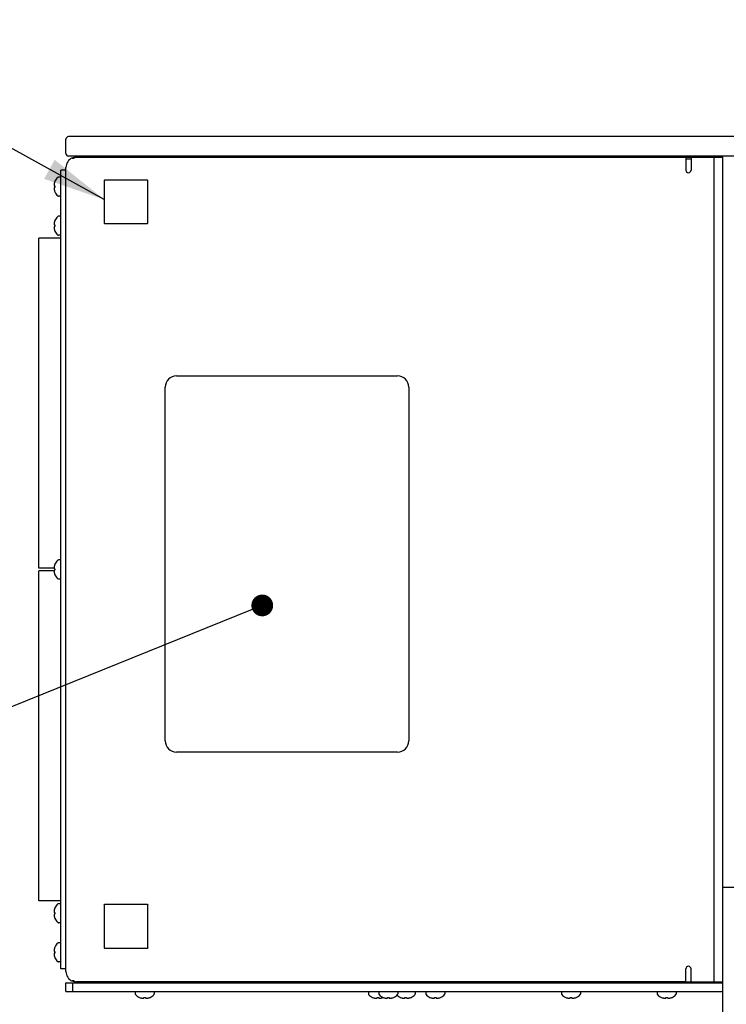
# Model space of a CAD drawing. Header units: inches. Extents: x 0 to 34, y 0 to 22.
# Tile 5 of 84: x 14.6 to 16.7, y 5.9 to 8.7. Entities that reach past the tile are written whole.
import ezdxf

# ---------------------------------------------------------------- set-up
doc = ezdxf.new("R2010")
doc.units = ezdxf.units.IN
doc.header["$LTSCALE"] = 1.87
doc.header["$MEASUREMENT"] = 0
doc.layers.get('0').update_dxf_attribs({"linetype": 'CONTINUOUS'})
doc.layers.add('DETAIL', color=7, linetype='CONTINUOUS')

msp = doc.modelspace()

# ---------------------------------------------------------------- linework, layer by layer
at = {"color": 7, "linetype": 'CONTINUOUS'}
for p, q in [((18.76921, 8.40377), (14.77171, 8.40377)), ((14.76421, 8.35502), (14.76421, 8.39627)), ((18.76921, 8.34752), (14.77171, 8.34752)), ((14.79421, 8.34502), (16.65171, 8.34502)), ((14.83186, 8.34502), (14.83186, 8.34752)), ((14.86636, 8.34502), (14.86636, 8.34752)), ((14.97646, 8.34752), (14.97646, 8.34502)), ((15.00446, 8.34752), (15.00446, 8.34502)), ((15.64646, 8.34752), (15.64646, 8.34502)), ((15.67446, 8.34752), (15.67446, 8.34502)), ((15.67646, 8.34752), (15.67646, 8.34502)), ((15.70446, 8.34752), (15.70446, 8.34502)), ((15.72646, 8.34752), (15.72646, 8.34502)), ((15.75446, 8.34752), (15.75446, 8.34502)), ((15.81146, 8.34752), (15.81146, 8.34502)), ((15.83946, 8.34752), (15.83946, 8.34502)), ((16.20146, 8.34752), (16.20146, 8.34502)), ((16.22946, 8.34752), (16.22946, 8.34502)), ((16.47646, 8.34752), (16.47646, 8.34502)), ((16.50446, 8.34752), (16.50446, 8.34502)), ((16.54546, 8.34502), (16.54546, 8.30752)), ((16.56046, 8.34502), (16.56046, 8.30752)), ((16.62671, 5.97502), (16.62671, 8.34502)), ((16.65171, 4.14752), (16.65171, 8.34752)), ((14.7855, 8.34101), (14.78197, 8.34101)), ((16.54546, 8.34011), (16.56046, 8.34011)), ((14.74921, 6.01252), (14.74921, 8.30752)), ((14.76421, 8.30752), (14.74921, 8.30752)), ((14.76421, 6.00502), (14.76421, 8.31502)), ((14.7308, 8.2624), (14.73248, 8.2624)), ((14.74921, 8.2874), (14.74221, 8.2874)), ((14.87421, 8.2783), (14.87421, 8.15424)), ((14.99874, 8.27877), (14.87468, 8.27877)), ((14.99921, 8.15424), (14.99921, 8.2783)), ((14.73248, 8.25765), (14.7308, 8.25765)), ((14.74921, 8.23265), (14.74221, 8.23265)), ((14.7308, 8.1499), (14.73248, 8.1499)), ((14.74921, 8.1749), (14.74221, 8.1749)), ((14.87468, 8.15377), (14.99874, 8.15377)), ((14.73248, 8.14515), (14.7308, 8.14515)), ((14.74921, 8.12015), (14.74221, 8.12015)), ((14.68622, 7.16403), (14.68622, 8.11153)), ((14.74921, 8.11153), (14.68622, 8.11153)), ((15.08171, 7.71627), (15.71671, 7.71627)), ((15.04921, 6.66777), (15.04921, 7.68377)), ((15.74921, 7.68377), (15.74921, 6.66777)), ((14.74921, 7.1874), (14.74221, 7.1874)), ((14.73024, 7.16403), (14.68622, 7.16403)), ((14.7308, 7.1624), (14.73248, 7.1624)), ((14.73248, 7.15765), (14.7308, 7.15765)), ((14.68622, 6.20853), (14.68622, 7.15603)), ((14.73024, 7.15603), (14.68622, 7.15603)), ((14.74921, 7.13265), (14.74221, 7.13265)), ((15.71671, 6.63527), (15.08171, 6.63527)), ((14.74921, 6.20853), (14.68622, 6.20853)), ((14.74921, 6.1999), (14.74221, 6.1999)), ((14.87421, 6.19705), (14.87421, 6.07299)), ((14.99874, 6.19752), (14.87468, 6.19752)), ((14.99921, 6.07299), (14.99921, 6.19705)), ((14.7308, 6.1749), (14.73248, 6.1749)), ((14.73248, 6.17015), (14.7308, 6.17015)), ((14.74921, 6.14515), (14.74221, 6.14515)), ((14.74921, 6.0874), (14.74221, 6.0874)), ((14.7308, 6.0624), (14.73248, 6.0624)), ((14.73248, 6.05765), (14.7308, 6.05765)), ((14.87468, 6.07252), (14.99874, 6.07252)), ((14.74921, 6.03265), (14.74221, 6.03265)), ((14.76421, 6.01252), (14.74921, 6.01252)), ((16.54546, 5.97502), (16.54546, 6.01252)), ((16.56046, 5.97502), (16.56046, 6.01252)), ((14.76421, 5.94752), (14.76421, 5.97252)), ((14.76421, 5.97252), (16.65171, 5.97252)), ((14.78197, 5.97904), (14.7855, 5.97904)), ((14.78421, 5.94752), (14.78421, 5.97252)), ((16.54546, 5.97502), (14.79421, 5.97502)), ((14.83186, 5.97502), (14.83186, 5.97252)), ((14.86636, 5.97502), (14.86636, 5.97252)), ((14.97646, 5.97252), (14.97646, 5.97502)), ((15.00446, 5.97252), (15.00446, 5.97502)), ((15.64646, 5.97252), (15.64646, 5.97502)), ((15.67446, 5.97252), (15.67446, 5.97502)), ((15.67646, 5.97252), (15.67646, 5.97502)), ((15.70446, 5.97252), (15.70446, 5.97502)), ((15.72646, 5.97252), (15.72646, 5.97502)), ((15.75446, 5.97252), (15.75446, 5.97502)), ((15.81146, 5.97252), (15.81146, 5.97502)), ((15.83946, 5.97252), (15.83946, 5.97502)), ((16.20146, 5.97252), (16.20146, 5.97502)), ((16.22946, 5.97252), (16.22946, 5.97502)), ((16.47646, 5.97252), (16.47646, 5.97502)), ((16.50446, 5.97252), (16.50446, 5.97502)), ((16.54546, 5.97511), (16.56046, 5.97511)), ((16.56046, 5.97502), (16.65171, 5.97502)), ((14.76421, 5.94752), (16.65171, 5.94752)), ((14.96309, 5.94752), (14.96309, 5.94052)), ((15.01784, 5.94752), (15.01784, 5.94052)), ((15.63309, 5.94752), (15.63309, 5.94052)), ((15.66309, 5.94752), (15.66309, 5.94052)), ((15.71784, 5.94752), (15.71784, 5.94052)), ((15.76784, 5.94752), (15.76784, 5.94052)), ((15.79809, 5.94752), (15.79809, 5.94052)), ((15.85284, 5.94752), (15.85284, 5.94052)), ((16.18809, 5.94752), (16.18809, 5.94052)), ((16.24284, 5.94752), (16.24284, 5.94052)), ((16.46309, 5.94752), (16.46309, 5.94052)), ((16.51784, 5.94752), (16.51784, 5.94052)), ((14.98809, 5.92912), (14.98809, 5.93079)), ((14.99284, 5.93079), (14.99284, 5.92912)), ((15.65809, 5.92912), (15.65809, 5.93079)), ((15.66284, 5.93079), (15.66284, 5.92912)), ((15.68809, 5.92912), (15.68809, 5.93079)), ((15.69284, 5.93079), (15.69284, 5.92912)), ((15.73809, 5.92912), (15.73809, 5.93079)), ((15.74284, 5.93079), (15.74284, 5.92912)), ((15.82309, 5.92912), (15.82309, 5.93079)), ((15.82784, 5.93079), (15.82784, 5.92912)), ((16.21309, 5.92912), (16.21309, 5.93079)), ((16.21784, 5.93079), (16.21784, 5.92912)), ((16.48809, 5.92912), (16.48809, 5.93079)), ((16.49284, 5.93079), (16.49284, 5.92912))]:
    msp.add_line(p, q, dxfattribs=at)
for centre, radius, start, end in [((14.77171, 8.39627), 0.0075, 90, 180), ((14.77171, 8.35502), 0.0075, 180, 270), ((14.79421, 8.31502), 0.03, 90, 96.79701), ((14.79421, 8.31502), 0.03, 113.51814, 180), ((16.55296, 8.30752), 0.0075, 180, 360), ((14.76643, 8.26002), 0.03714, 156.0708, 163.57737), ((14.76643, 8.26002), 0.03722, 134.22976, 155.7812), ((14.74221, 8.2849), 0.0025, 90, 134.22976), ((14.76643, 8.26002), 0.03714, 196.42263, 203.9292), ((14.76643, 8.26002), 0.03722, 204.2188, 225.77024), ((14.74221, 8.23515), 0.0025, 225.77024, 270), ((14.76643, 8.14752), 0.03714, 156.0708, 163.57737), ((14.76643, 8.14752), 0.03722, 134.22976, 155.7812), ((14.74221, 8.1724), 0.0025, 90, 134.22976), ((14.76643, 8.14752), 0.03714, 196.42263, 203.9292), ((14.76643, 8.14752), 0.03722, 204.2188, 225.77024), ((14.74221, 8.12265), 0.0025, 225.77024, 270), ((15.08171, 7.68377), 0.0325, 90, 180), ((15.71671, 7.68377), 0.0325, 0, 90), ((14.76643, 7.16002), 0.03722, 134.22976, 155.7812), ((14.74221, 7.1849), 0.0025, 90, 134.22976), ((14.76643, 7.16002), 0.03714, 156.0708, 163.57737), ((14.76643, 7.16002), 0.03714, 196.42263, 203.9292), ((14.76643, 7.16002), 0.03722, 204.2188, 225.77024), ((14.74221, 7.13515), 0.0025, 225.77024, 270), ((15.08171, 6.66777), 0.0325, 180, 270), ((15.71671, 6.66777), 0.0325, 270, 360), ((14.76643, 6.17252), 0.03722, 134.22976, 155.7812), ((14.74221, 6.1974), 0.0025, 90, 134.22976), ((14.76643, 6.17252), 0.03714, 156.0708, 163.57737), ((14.76643, 6.17252), 0.03714, 196.42263, 203.9292), ((14.76643, 6.17252), 0.03722, 204.2188, 225.77024), ((14.74221, 6.14765), 0.0025, 225.77024, 270), ((14.76643, 6.06002), 0.03722, 134.22976, 155.7812), ((14.74221, 6.0849), 0.0025, 90, 134.22976), ((14.76643, 6.06002), 0.03714, 156.0708, 163.57737), ((14.76643, 6.06002), 0.03714, 196.42263, 203.9292), ((14.76643, 6.06002), 0.03722, 204.2188, 225.77024), ((14.74221, 6.03515), 0.0025, 225.77024, 270), ((14.79421, 6.00502), 0.03, 180, 246.53084), ((16.55296, 6.01252), 0.0075, 0, 180), ((14.79421, 6.00502), 0.03, 263.16355, 270), ((14.96559, 5.94052), 0.0025, 180, 224.22976), ((15.01534, 5.94052), 0.0025, 315.77024, 360), ((15.63559, 5.94052), 0.0025, 180, 224.22976), ((15.66559, 5.94052), 0.0025, 180, 224.22976), ((15.71534, 5.94052), 0.0025, 315.77024, 360), ((15.76534, 5.94052), 0.0025, 315.77024, 360), ((15.80059, 5.94052), 0.0025, 180, 224.22976), ((15.85034, 5.94052), 0.0025, 315.77024, 360), ((16.19059, 5.94052), 0.0025, 180, 224.22976), ((16.24034, 5.94052), 0.0025, 315.77024, 360), ((16.46559, 5.94052), 0.0025, 180, 224.22976), ((16.51534, 5.94052), 0.0025, 315.77024, 360), ((14.99046, 5.96474), 0.03722, 224.22976, 245.80894), ((14.99046, 5.96474), 0.03714, 246.0708, 253.57737), ((14.99046, 5.96474), 0.03714, 286.42263, 293.9292), ((14.99046, 5.96474), 0.03722, 294.19106, 315.77024), ((15.66046, 5.96474), 0.03722, 224.22976, 245.80894), ((15.66046, 5.96474), 0.03714, 246.0708, 253.57737), ((15.69046, 5.96474), 0.03722, 224.22976, 245.80894), ((15.66046, 5.96474), 0.03714, 286.42263, 293.81787), ((15.69046, 5.96474), 0.03714, 246.0708, 253.57737), ((15.69046, 5.96474), 0.03714, 286.42263, 293.9292), ((15.69046, 5.96474), 0.03722, 294.19106, 315.77024), ((15.74046, 5.96474), 0.03722, 227.7353, 245.80894), ((15.74046, 5.96474), 0.03714, 246.0708, 253.57737), ((15.74046, 5.96474), 0.03714, 286.42263, 293.9292), ((15.74046, 5.96474), 0.03722, 294.19106, 315.77024), ((15.82546, 5.96474), 0.03722, 224.22976, 245.80894), ((15.82546, 5.96474), 0.03714, 246.0708, 253.57737), ((15.82546, 5.96474), 0.03714, 286.42263, 293.9292), ((15.82546, 5.96474), 0.03722, 294.19106, 315.77024), ((16.21546, 5.96474), 0.03722, 224.22976, 245.80894), ((16.21546, 5.96474), 0.03714, 246.0708, 253.57737), ((16.21546, 5.96474), 0.03714, 286.42263, 293.9292), ((16.21546, 5.96474), 0.03722, 294.19106, 315.77024), ((16.49046, 5.96474), 0.03722, 224.22976, 245.80894), ((16.49046, 5.96474), 0.03714, 246.0708, 253.57737), ((16.49046, 5.96474), 0.03714, 286.42263, 293.9292), ((16.49046, 5.96474), 0.03722, 294.19106, 315.77024)]:
    msp.add_arc(centre, radius, start, end, dxfattribs=at)
for points, knots in [([(14.79771, 8.34502), (14.79732, 8.34502), (14.79654, 8.34501), (14.79539, 8.34494), (14.79462, 8.34487), (14.79425, 8.34482)], [0, 0, 0, 0, 0.3381877, 0.6760528, 1, 1, 1, 1]), ([(14.73248, 8.2624), (14.73249, 8.2624), (14.73251, 8.2624), (14.73254, 8.26239), (14.73255, 8.26239)], [0, 0, 0, 0, 0.4983668, 1, 1, 1, 1]), ([(14.87421, 8.2783), (14.87421, 8.27837), (14.87424, 8.27849), (14.87434, 8.27865), (14.8745, 8.27875), (14.87462, 8.27877), (14.87468, 8.27877)], [0, 0, 0, 0, 0.257426, 0.5, 0.742574, 1, 1, 1, 1]), ([(14.99874, 8.27877), (14.99881, 8.27877), (14.99893, 8.27875), (14.99909, 8.27865), (14.99919, 8.27849), (14.99921, 8.27837), (14.99921, 8.2783)], [0, 0, 0, 0, 0.257426, 0.5, 0.742574, 1, 1, 1, 1]), ([(14.72999, 8.25468), (14.73002, 8.25423), (14.73009, 8.25336), (14.73027, 8.25207), (14.7305, 8.25079), (14.73069, 8.24995), (14.7308, 8.24952)], [0, 0, 0, 0, 0.2554684, 0.5026896, 0.7476175, 1, 1, 1, 1]), ([(14.73255, 8.25766), (14.73254, 8.25765), (14.73251, 8.25765), (14.73249, 8.25765), (14.73248, 8.25765)], [0, 0, 0, 0, 0.5016385, 1, 1, 1, 1]), ([(14.73248, 8.24496), (14.73249, 8.24494), (14.73251, 8.24489), (14.73254, 8.24484), (14.73255, 8.24481)], [0, 0, 0, 0, 0.4996002, 1, 1, 1, 1]), ([(14.73248, 8.1499), (14.73249, 8.1499), (14.73251, 8.1499), (14.73254, 8.14989), (14.73255, 8.14989)], [0, 0, 0, 0, 0.4983668, 1, 1, 1, 1]), ([(14.87468, 8.15377), (14.87462, 8.15377), (14.8745, 8.1538), (14.87434, 8.1539), (14.87424, 8.15406), (14.87421, 8.15418), (14.87421, 8.15424)], [0, 0, 0, 0, 0.257426, 0.5, 0.742574, 1, 1, 1, 1]), ([(14.99921, 8.15424), (14.99921, 8.15418), (14.99919, 8.15406), (14.99909, 8.1539), (14.99893, 8.1538), (14.99881, 8.15377), (14.99874, 8.15377)], [0, 0, 0, 0, 0.257426, 0.5, 0.742574, 1, 1, 1, 1]), ([(14.72999, 8.14218), (14.73002, 8.14173), (14.73009, 8.14086), (14.73027, 8.13957), (14.7305, 8.13829), (14.73069, 8.13745), (14.7308, 8.13702)], [0, 0, 0, 0, 0.2554684, 0.5026896, 0.7476175, 1, 1, 1, 1]), ([(14.73255, 8.14516), (14.73254, 8.14515), (14.73251, 8.14515), (14.73249, 8.14515), (14.73248, 8.14515)], [0, 0, 0, 0, 0.5016385, 1, 1, 1, 1]), ([(14.73248, 8.13246), (14.73249, 8.13244), (14.73251, 8.13239), (14.73254, 8.13234), (14.73255, 8.13231)], [0, 0, 0, 0, 0.4996002, 1, 1, 1, 1]), ([(14.73248, 7.1624), (14.73249, 7.1624), (14.73251, 7.1624), (14.73254, 7.16239), (14.73255, 7.16239)], [0, 0, 0, 0, 0.4983668, 1, 1, 1, 1]), ([(14.73255, 7.15766), (14.73254, 7.15765), (14.73251, 7.15765), (14.73249, 7.15765), (14.73248, 7.15765)], [0, 0, 0, 0, 0.5016385, 1, 1, 1, 1]), ([(14.72999, 7.15468), (14.73002, 7.15423), (14.73009, 7.15336), (14.73027, 7.15207), (14.7305, 7.15079), (14.73069, 7.14995), (14.7308, 7.14952)], [0, 0, 0, 0, 0.2554684, 0.5026896, 0.7476175, 1, 1, 1, 1]), ([(14.73248, 7.14496), (14.73249, 7.14494), (14.73251, 7.14489), (14.73254, 7.14484), (14.73255, 7.14481)], [0, 0, 0, 0, 0.4996002, 1, 1, 1, 1]), ([(14.87421, 6.19705), (14.87421, 6.19712), (14.87424, 6.19724), (14.87434, 6.1974), (14.8745, 6.1975), (14.87462, 6.19752), (14.87468, 6.19752)], [0, 0, 0, 0, 0.257426, 0.5, 0.742574, 1, 1, 1, 1]), ([(14.99874, 6.19752), (14.99881, 6.19752), (14.99893, 6.1975), (14.99909, 6.1974), (14.99919, 6.19724), (14.99921, 6.19712), (14.99921, 6.19705)], [0, 0, 0, 0, 0.257426, 0.5, 0.742574, 1, 1, 1, 1]), ([(14.72999, 6.16718), (14.73002, 6.16673), (14.73009, 6.16586), (14.73027, 6.16457), (14.7305, 6.16329), (14.73069, 6.16245), (14.7308, 6.16202)], [0, 0, 0, 0, 0.2554684, 0.5026896, 0.7476175, 1, 1, 1, 1]), ([(14.73248, 6.1749), (14.73249, 6.1749), (14.73251, 6.1749), (14.73254, 6.17489), (14.73255, 6.17489)], [0, 0, 0, 0, 0.4983668, 1, 1, 1, 1]), ([(14.73255, 6.17016), (14.73254, 6.17015), (14.73251, 6.17015), (14.73249, 6.17015), (14.73248, 6.17015)], [0, 0, 0, 0, 0.5016385, 1, 1, 1, 1]), ([(14.73248, 6.15746), (14.73249, 6.15744), (14.73251, 6.15739), (14.73254, 6.15734), (14.73255, 6.15731)], [0, 0, 0, 0, 0.4996002, 1, 1, 1, 1]), ([(14.72999, 6.05468), (14.73002, 6.05423), (14.73009, 6.05336), (14.73027, 6.05207), (14.7305, 6.05079), (14.73069, 6.04995), (14.7308, 6.04952)], [0, 0, 0, 0, 0.2554684, 0.5026896, 0.7476175, 1, 1, 1, 1]), ([(14.73248, 6.0624), (14.73249, 6.0624), (14.73251, 6.0624), (14.73254, 6.06239), (14.73255, 6.06239)], [0, 0, 0, 0, 0.4983668, 1, 1, 1, 1]), ([(14.73255, 6.05766), (14.73254, 6.05765), (14.73251, 6.05765), (14.73249, 6.05765), (14.73248, 6.05765)], [0, 0, 0, 0, 0.5016385, 1, 1, 1, 1]), ([(14.87468, 6.07252), (14.87462, 6.07252), (14.8745, 6.07255), (14.87434, 6.07265), (14.87424, 6.07281), (14.87421, 6.07293), (14.87421, 6.07299)], [0, 0, 0, 0, 0.257426, 0.5, 0.742574, 1, 1, 1, 1]), ([(14.99921, 6.07299), (14.99921, 6.07293), (14.99919, 6.07281), (14.99909, 6.07265), (14.99893, 6.07255), (14.99881, 6.07252), (14.99874, 6.07252)], [0, 0, 0, 0, 0.257426, 0.5, 0.742574, 1, 1, 1, 1]), ([(14.73248, 6.04496), (14.73249, 6.04494), (14.73251, 6.04489), (14.73254, 6.04484), (14.73255, 6.04481)], [0, 0, 0, 0, 0.4996002, 1, 1, 1, 1]), ([(14.79771, 5.97502), (14.79732, 5.97502), (14.79654, 5.97504), (14.79537, 5.97511), (14.79459, 5.97518), (14.79419, 5.97523)], [0, 0, 0, 0, 0.3312789, 0.6622438, 1, 1, 1, 1]), ([(14.97521, 5.93079), (14.97521, 5.93079), (14.97522, 5.9308), (14.97523, 5.93083), (14.97524, 5.93085), (14.97525, 5.93086)], [0, 0, 0, 0, 0.1121071, 0.4462798, 1, 1, 1, 1]), ([(14.97525, 5.93086), (14.97527, 5.93085), (14.97532, 5.93083), (14.97537, 5.9308), (14.9754, 5.93079)], [0, 0, 0, 0, 0.5004051, 1, 1, 1, 1]), ([(14.97996, 5.92912), (14.98033, 5.92902), (14.98103, 5.92886), (14.98208, 5.92865), (14.9831, 5.92849), (14.98411, 5.92838), (14.98478, 5.92832), (14.98511, 5.9283)], [0, 0, 0, 0, 0.2149079, 0.4172865, 0.6130797, 0.8072052, 1, 1, 1, 1]), ([(14.98511, 5.9283), (14.98537, 5.92833), (14.98588, 5.9284), (14.98662, 5.92858), (14.98736, 5.92881), (14.98784, 5.92901), (14.98809, 5.92912)], [0, 0, 0, 0, 0.2507043, 0.4957955, 0.7419637, 1, 1, 1, 1]), ([(14.98809, 5.93086), (14.98862, 5.93083), (14.98967, 5.93079), (14.99125, 5.93079), (14.99231, 5.93083), (14.99283, 5.93086)], [0, 0, 0, 0, 0.332921, 0.6670791, 1, 1, 1, 1]), ([(14.98809, 5.93079), (14.98809, 5.9308), (14.98809, 5.93083), (14.98809, 5.93085), (14.98809, 5.93086)], [0, 0, 0, 0, 0.4983668, 1, 1, 1, 1]), ([(14.99283, 5.93086), (14.99283, 5.93085), (14.99283, 5.93083), (14.99284, 5.9308), (14.99284, 5.93079)], [0, 0, 0, 0, 0.5016385, 1, 1, 1, 1]), ([(14.99284, 5.92912), (14.99308, 5.92901), (14.99356, 5.92881), (14.9943, 5.92858), (14.99505, 5.9284), (14.99555, 5.92833), (14.99581, 5.9283)], [0, 0, 0, 0, 0.2580363, 0.5042045, 0.7492957, 1, 1, 1, 1]), ([(14.99581, 5.9283), (14.99615, 5.92832), (14.99682, 5.92838), (14.99783, 5.92849), (14.99885, 5.92865), (14.99989, 5.92886), (15.0006, 5.92902), (15.00096, 5.92912)], [0, 0, 0, 0, 0.1927948, 0.3869203, 0.5827135, 0.7850921, 1, 1, 1, 1]), ([(15.00553, 5.93079), (15.00555, 5.9308), (15.0056, 5.93083), (15.00565, 5.93085), (15.00568, 5.93086)], [0, 0, 0, 0, 0.4996002, 1, 1, 1, 1]), ([(15.00568, 5.93086), (15.00568, 5.93085), (15.00569, 5.93083), (15.00571, 5.9308), (15.00571, 5.93079), (15.00571, 5.93079)], [0, 0, 0, 0, 0.5536138, 0.8878457, 1, 1, 1, 1]), ([(15.64521, 5.93079), (15.64521, 5.93079), (15.64522, 5.9308), (15.64523, 5.93083), (15.64524, 5.93085), (15.64525, 5.93086)], [0, 0, 0, 0, 0.1121071, 0.4462798, 1, 1, 1, 1]), ([(15.64525, 5.93086), (15.64527, 5.93085), (15.64532, 5.93083), (15.64537, 5.9308), (15.6454, 5.93079)], [0, 0, 0, 0, 0.5004051, 1, 1, 1, 1]), ([(15.64996, 5.92912), (15.65032, 5.92902), (15.65103, 5.92886), (15.65208, 5.92865), (15.6531, 5.92849), (15.65411, 5.92838), (15.65478, 5.92832), (15.65511, 5.9283)], [0, 0, 0, 0, 0.2149079, 0.4172865, 0.6130797, 0.8072052, 1, 1, 1, 1]), ([(15.65511, 5.9283), (15.65537, 5.92833), (15.65588, 5.9284), (15.65662, 5.92858), (15.65736, 5.92881), (15.65784, 5.92901), (15.65809, 5.92912)], [0, 0, 0, 0, 0.2507043, 0.4957955, 0.7419637, 1, 1, 1, 1]), ([(15.65809, 5.93086), (15.65862, 5.93083), (15.65967, 5.93079), (15.66125, 5.93079), (15.66231, 5.93083), (15.66283, 5.93086)], [0, 0, 0, 0, 0.332921, 0.6670791, 1, 1, 1, 1]), ([(15.65809, 5.93079), (15.65809, 5.9308), (15.65809, 5.93083), (15.65809, 5.93085), (15.65809, 5.93086)], [0, 0, 0, 0, 0.4983668, 1, 1, 1, 1]), ([(15.66283, 5.93086), (15.66283, 5.93085), (15.66283, 5.93083), (15.66284, 5.9308), (15.66284, 5.93079)], [0, 0, 0, 0, 0.5016385, 1, 1, 1, 1]), ([(15.66284, 5.92912), (15.66308, 5.92901), (15.66356, 5.92881), (15.6643, 5.92858), (15.66505, 5.9284), (15.66555, 5.92833), (15.66581, 5.9283)], [0, 0, 0, 0, 0.2580363, 0.5042045, 0.7492957, 1, 1, 1, 1]), ([(15.66581, 5.9283), (15.66615, 5.92832), (15.66682, 5.92838), (15.66783, 5.92849), (15.66884, 5.92865), (15.66989, 5.92886), (15.6706, 5.92902), (15.67096, 5.92912)], [0, 0, 0, 0, 0.1927948, 0.3869203, 0.5827135, 0.7850921, 1, 1, 1, 1]), ([(15.67521, 5.93079), (15.67521, 5.93079), (15.67522, 5.9308), (15.67523, 5.93083), (15.67524, 5.93085), (15.67525, 5.93086)], [0, 0, 0, 0, 0.1121071, 0.4462798, 1, 1, 1, 1]), ([(15.67525, 5.93086), (15.67527, 5.93085), (15.67532, 5.93083), (15.67537, 5.9308), (15.6754, 5.93079)], [0, 0, 0, 0, 0.5004051, 1, 1, 1, 1]), ([(15.67996, 5.92912), (15.68033, 5.92902), (15.68103, 5.92886), (15.68208, 5.92865), (15.6831, 5.92849), (15.68411, 5.92838), (15.68478, 5.92832), (15.68511, 5.9283)], [0, 0, 0, 0, 0.2149079, 0.4172865, 0.6130797, 0.8072052, 1, 1, 1, 1]), ([(15.68511, 5.9283), (15.68537, 5.92833), (15.68588, 5.9284), (15.68662, 5.92858), (15.68736, 5.92881), (15.68784, 5.92901), (15.68809, 5.92912)], [0, 0, 0, 0, 0.2507043, 0.4957955, 0.7419637, 1, 1, 1, 1]), ([(15.68809, 5.93086), (15.68862, 5.93083), (15.68967, 5.93079), (15.69125, 5.93079), (15.69231, 5.93083), (15.69283, 5.93086)], [0, 0, 0, 0, 0.332921, 0.6670791, 1, 1, 1, 1]), ([(15.68809, 5.93079), (15.68809, 5.9308), (15.68809, 5.93083), (15.68809, 5.93085), (15.68809, 5.93086)], [0, 0, 0, 0, 0.4983668, 1, 1, 1, 1]), ([(15.69283, 5.93086), (15.69283, 5.93085), (15.69283, 5.93083), (15.69284, 5.9308), (15.69284, 5.93079)], [0, 0, 0, 0, 0.5016385, 1, 1, 1, 1]), ([(15.69284, 5.92912), (15.69308, 5.92901), (15.69356, 5.92881), (15.6943, 5.92858), (15.69505, 5.9284), (15.69555, 5.92833), (15.69581, 5.9283)], [0, 0, 0, 0, 0.2580363, 0.5042045, 0.7492957, 1, 1, 1, 1]), ([(15.69581, 5.9283), (15.69615, 5.92832), (15.69682, 5.92838), (15.69783, 5.92849), (15.69885, 5.92865), (15.69989, 5.92886), (15.7006, 5.92902), (15.70096, 5.92912)], [0, 0, 0, 0, 0.1927948, 0.3869203, 0.5827135, 0.7850921, 1, 1, 1, 1]), ([(15.70553, 5.93079), (15.70555, 5.9308), (15.7056, 5.93083), (15.70565, 5.93085), (15.70568, 5.93086)], [0, 0, 0, 0, 0.4996002, 1, 1, 1, 1]), ([(15.70568, 5.93086), (15.70568, 5.93085), (15.70569, 5.93083), (15.70571, 5.9308), (15.70571, 5.93079), (15.70571, 5.93079)], [0, 0, 0, 0, 0.5536138, 0.8878457, 1, 1, 1, 1]), ([(15.72521, 5.93079), (15.72521, 5.93079), (15.72522, 5.9308), (15.72523, 5.93083), (15.72524, 5.93085), (15.72525, 5.93086)], [0, 0, 0, 0, 0.1121071, 0.4462798, 1, 1, 1, 1]), ([(15.72525, 5.93086), (15.72527, 5.93085), (15.72532, 5.93083), (15.72537, 5.9308), (15.7254, 5.93079)], [0, 0, 0, 0, 0.5004051, 1, 1, 1, 1]), ([(15.72996, 5.92912), (15.73033, 5.92902), (15.73103, 5.92886), (15.73208, 5.92865), (15.7331, 5.92849), (15.73411, 5.92838), (15.73478, 5.92832), (15.73511, 5.9283)], [0, 0, 0, 0, 0.2149079, 0.4172865, 0.6130797, 0.8072052, 1, 1, 1, 1]), ([(15.73511, 5.9283), (15.73537, 5.92833), (15.73588, 5.9284), (15.73662, 5.92858), (15.73736, 5.92881), (15.73784, 5.92901), (15.73809, 5.92912)], [0, 0, 0, 0, 0.2507043, 0.4957955, 0.7419637, 1, 1, 1, 1]), ([(15.73809, 5.93086), (15.73862, 5.93083), (15.73967, 5.93079), (15.74125, 5.93079), (15.74231, 5.93083), (15.74283, 5.93086)], [0, 0, 0, 0, 0.332921, 0.6670791, 1, 1, 1, 1]), ([(15.73809, 5.93079), (15.73809, 5.9308), (15.73809, 5.93083), (15.73809, 5.93085), (15.73809, 5.93086)], [0, 0, 0, 0, 0.4983668, 1, 1, 1, 1]), ([(15.74283, 5.93086), (15.74283, 5.93085), (15.74283, 5.93083), (15.74284, 5.9308), (15.74284, 5.93079)], [0, 0, 0, 0, 0.5016385, 1, 1, 1, 1]), ([(15.74284, 5.92912), (15.74308, 5.92901), (15.74356, 5.92881), (15.7443, 5.92858), (15.74505, 5.9284), (15.74555, 5.92833), (15.74581, 5.9283)], [0, 0, 0, 0, 0.2580363, 0.5042045, 0.7492957, 1, 1, 1, 1]), ([(15.74581, 5.9283), (15.74615, 5.92832), (15.74682, 5.92838), (15.74783, 5.92849), (15.74885, 5.92865), (15.74989, 5.92886), (15.7506, 5.92902), (15.75096, 5.92912)], [0, 0, 0, 0, 0.1927948, 0.3869203, 0.5827135, 0.7850921, 1, 1, 1, 1]), ([(15.75553, 5.93079), (15.75555, 5.9308), (15.7556, 5.93083), (15.75565, 5.93085), (15.75568, 5.93086)], [0, 0, 0, 0, 0.4996002, 1, 1, 1, 1]), ([(15.75568, 5.93086), (15.75568, 5.93085), (15.75569, 5.93083), (15.75571, 5.9308), (15.75571, 5.93079), (15.75571, 5.93079)], [0, 0, 0, 0, 0.5536138, 0.8878457, 1, 1, 1, 1]), ([(15.81021, 5.93079), (15.81021, 5.93079), (15.81022, 5.9308), (15.81023, 5.93083), (15.81024, 5.93085), (15.81025, 5.93086)], [0, 0, 0, 0, 0.1121071, 0.4462798, 1, 1, 1, 1]), ([(15.81025, 5.93086), (15.81027, 5.93085), (15.81032, 5.93083), (15.81037, 5.9308), (15.8104, 5.93079)], [0, 0, 0, 0, 0.5004051, 1, 1, 1, 1]), ([(15.81496, 5.92912), (15.81532, 5.92902), (15.81603, 5.92886), (15.81708, 5.92865), (15.8181, 5.92849), (15.81911, 5.92838), (15.81978, 5.92832), (15.82011, 5.9283)], [0, 0, 0, 0, 0.2149079, 0.4172865, 0.6130797, 0.8072052, 1, 1, 1, 1]), ([(15.82011, 5.9283), (15.82037, 5.92833), (15.82088, 5.9284), (15.82162, 5.92858), (15.82236, 5.92881), (15.82284, 5.92901), (15.82309, 5.92912)], [0, 0, 0, 0, 0.2507043, 0.4957955, 0.7419637, 1, 1, 1, 1]), ([(15.82309, 5.93086), (15.82362, 5.93083), (15.82467, 5.93079), (15.82625, 5.93079), (15.82731, 5.93083), (15.82783, 5.93086)], [0, 0, 0, 0, 0.332921, 0.6670791, 1, 1, 1, 1]), ([(15.82309, 5.93079), (15.82309, 5.9308), (15.82309, 5.93083), (15.82309, 5.93085), (15.82309, 5.93086)], [0, 0, 0, 0, 0.4983668, 1, 1, 1, 1]), ([(15.82783, 5.93086), (15.82783, 5.93085), (15.82783, 5.93083), (15.82784, 5.9308), (15.82784, 5.93079)], [0, 0, 0, 0, 0.5016385, 1, 1, 1, 1]), ([(15.82784, 5.92912), (15.82808, 5.92901), (15.82856, 5.92881), (15.8293, 5.92858), (15.83005, 5.9284), (15.83055, 5.92833), (15.83081, 5.9283)], [0, 0, 0, 0, 0.2580363, 0.5042045, 0.7492957, 1, 1, 1, 1]), ([(15.83081, 5.9283), (15.83115, 5.92832), (15.83182, 5.92838), (15.83283, 5.92849), (15.83384, 5.92865), (15.83489, 5.92886), (15.8356, 5.92902), (15.83596, 5.92912)], [0, 0, 0, 0, 0.1927948, 0.3869203, 0.5827135, 0.7850921, 1, 1, 1, 1]), ([(15.84053, 5.93079), (15.84055, 5.9308), (15.8406, 5.93083), (15.84065, 5.93085), (15.84068, 5.93086)], [0, 0, 0, 0, 0.4996002, 1, 1, 1, 1]), ([(15.84068, 5.93086), (15.84068, 5.93085), (15.84069, 5.93083), (15.84071, 5.9308), (15.84071, 5.93079), (15.84071, 5.93079)], [0, 0, 0, 0, 0.5536138, 0.8878457, 1, 1, 1, 1]), ([(16.20021, 5.93079), (16.20021, 5.93079), (16.20022, 5.9308), (16.20023, 5.93083), (16.20024, 5.93085), (16.20025, 5.93086)], [0, 0, 0, 0, 0.1121071, 0.4462798, 1, 1, 1, 1]), ([(16.20025, 5.93086), (16.20027, 5.93085), (16.20032, 5.93083), (16.20037, 5.9308), (16.2004, 5.93079)], [0, 0, 0, 0, 0.5004051, 1, 1, 1, 1]), ([(16.20496, 5.92912), (16.20532, 5.92902), (16.20603, 5.92886), (16.20708, 5.92865), (16.2081, 5.92849), (16.20911, 5.92838), (16.20978, 5.92832), (16.21011, 5.9283)], [0, 0, 0, 0, 0.2149079, 0.4172865, 0.6130797, 0.8072052, 1, 1, 1, 1]), ([(16.21011, 5.9283), (16.21037, 5.92833), (16.21088, 5.9284), (16.21162, 5.92858), (16.21236, 5.92881), (16.21284, 5.92901), (16.21309, 5.92912)], [0, 0, 0, 0, 0.2507043, 0.4957955, 0.7419637, 1, 1, 1, 1]), ([(16.21309, 5.93086), (16.21362, 5.93083), (16.21467, 5.93079), (16.21625, 5.93079), (16.21731, 5.93083), (16.21783, 5.93086)], [0, 0, 0, 0, 0.332921, 0.6670791, 1, 1, 1, 1]), ([(16.21309, 5.93079), (16.21309, 5.9308), (16.21309, 5.93083), (16.21309, 5.93085), (16.21309, 5.93086)], [0, 0, 0, 0, 0.4983668, 1, 1, 1, 1]), ([(16.21783, 5.93086), (16.21783, 5.93085), (16.21783, 5.93083), (16.21784, 5.9308), (16.21784, 5.93079)], [0, 0, 0, 0, 0.5016385, 1, 1, 1, 1]), ([(16.21784, 5.92912), (16.21808, 5.92901), (16.21856, 5.92881), (16.2193, 5.92858), (16.22005, 5.9284), (16.22055, 5.92833), (16.22081, 5.9283)], [0, 0, 0, 0, 0.2580363, 0.5042045, 0.7492957, 1, 1, 1, 1]), ([(16.22081, 5.9283), (16.22115, 5.92832), (16.22182, 5.92838), (16.22283, 5.92849), (16.22384, 5.92865), (16.22489, 5.92886), (16.2256, 5.92902), (16.22596, 5.92912)], [0, 0, 0, 0, 0.1927948, 0.3869203, 0.5827135, 0.7850921, 1, 1, 1, 1]), ([(16.23053, 5.93079), (16.23055, 5.9308), (16.2306, 5.93083), (16.23065, 5.93085), (16.23068, 5.93086)], [0, 0, 0, 0, 0.4996002, 1, 1, 1, 1]), ([(16.23068, 5.93086), (16.23068, 5.93085), (16.23069, 5.93083), (16.23071, 5.9308), (16.23071, 5.93079), (16.23071, 5.93079)], [0, 0, 0, 0, 0.5536138, 0.8878457, 1, 1, 1, 1]), ([(16.47521, 5.93079), (16.47521, 5.93079), (16.47522, 5.9308), (16.47523, 5.93083), (16.47524, 5.93085), (16.47525, 5.93086)], [0, 0, 0, 0, 0.1121071, 0.4462798, 1, 1, 1, 1]), ([(16.47525, 5.93086), (16.47527, 5.93085), (16.47532, 5.93083), (16.47537, 5.9308), (16.4754, 5.93079)], [0, 0, 0, 0, 0.5004051, 1, 1, 1, 1]), ([(16.47996, 5.92912), (16.48033, 5.92902), (16.48103, 5.92886), (16.48208, 5.92865), (16.4831, 5.92849), (16.48411, 5.92838), (16.48478, 5.92832), (16.48511, 5.9283)], [0, 0, 0, 0, 0.2149079, 0.4172865, 0.6130797, 0.8072052, 1, 1, 1, 1]), ([(16.48511, 5.9283), (16.48537, 5.92833), (16.48588, 5.9284), (16.48662, 5.92858), (16.48736, 5.92881), (16.48784, 5.92901), (16.48809, 5.92912)], [0, 0, 0, 0, 0.2507043, 0.4957955, 0.7419637, 1, 1, 1, 1]), ([(16.48809, 5.93086), (16.48862, 5.93083), (16.48967, 5.93079), (16.49125, 5.93079), (16.49231, 5.93083), (16.49283, 5.93086)], [0, 0, 0, 0, 0.332921, 0.6670791, 1, 1, 1, 1]), ([(16.48809, 5.93079), (16.48809, 5.9308), (16.48809, 5.93083), (16.48809, 5.93085), (16.48809, 5.93086)], [0, 0, 0, 0, 0.4983668, 1, 1, 1, 1]), ([(16.49283, 5.93086), (16.49283, 5.93085), (16.49283, 5.93083), (16.49284, 5.9308), (16.49284, 5.93079)], [0, 0, 0, 0, 0.5016385, 1, 1, 1, 1]), ([(16.49284, 5.92912), (16.49308, 5.92901), (16.49356, 5.92881), (16.4943, 5.92858), (16.49505, 5.9284), (16.49555, 5.92833), (16.49581, 5.9283)], [0, 0, 0, 0, 0.2580363, 0.5042045, 0.7492957, 1, 1, 1, 1]), ([(16.49581, 5.9283), (16.49615, 5.92832), (16.49682, 5.92838), (16.49783, 5.92849), (16.49885, 5.92865), (16.49989, 5.92886), (16.5006, 5.92902), (16.50096, 5.92912)], [0, 0, 0, 0, 0.1927948, 0.3869203, 0.5827135, 0.7850921, 1, 1, 1, 1]), ([(16.50553, 5.93079), (16.50555, 5.9308), (16.5056, 5.93083), (16.50565, 5.93085), (16.50568, 5.93086)], [0, 0, 0, 0, 0.4996002, 1, 1, 1, 1]), ([(16.50568, 5.93086), (16.50568, 5.93085), (16.50569, 5.93083), (16.50571, 5.9308), (16.50571, 5.93079), (16.50571, 5.93079)], [0, 0, 0, 0, 0.5536138, 0.8878457, 1, 1, 1, 1])]:
    msp.add_open_spline(points, degree=3, knots=knots, dxfattribs=at)
for points in [[(14.78197, 8.34101), (14.78326, 8.34204), (14.78468, 8.34293), (14.7862, 8.34359)], [(14.7855, 8.34101), (14.78679, 8.34205), (14.78822, 8.34294), (14.78975, 8.3436)], [(14.7862, 8.34359), (14.78763, 8.34421), (14.78914, 8.34463), (14.79068, 8.34481)], [(14.78975, 8.3436), (14.79012, 8.34376), (14.7905, 8.34391), (14.79088, 8.34404)], [(14.79088, 8.34404), (14.79197, 8.34443), (14.79311, 8.34469), (14.79425, 8.34482)], [(14.7301, 8.2667), (14.73006, 8.26626), (14.73002, 8.26582), (14.72999, 8.26537)], [(14.72999, 8.26537), (14.73001, 8.26518), (14.73004, 8.26499), (14.73007, 8.26479)], [(14.73007, 8.26479), (14.7301, 8.2646), (14.73014, 8.26441), (14.73019, 8.26421)], [(14.73028, 8.26798), (14.73021, 8.26756), (14.73015, 8.26713), (14.7301, 8.2667)], [(14.73019, 8.26421), (14.73024, 8.26402), (14.73029, 8.26382), (14.73035, 8.26363)], [(14.73051, 8.26924), (14.73042, 8.26882), (14.73034, 8.2684), (14.73028, 8.26798)], [(14.73035, 8.26363), (14.73041, 8.26343), (14.73047, 8.26323), (14.73055, 8.26303)], [(14.7308, 8.27052), (14.73069, 8.2701), (14.7306, 8.26967), (14.73051, 8.26924)], [(14.73055, 8.26303), (14.73063, 8.26282), (14.73071, 8.26261), (14.7308, 8.2624)], [(14.73251, 8.27516), (14.7325, 8.27514), (14.73249, 8.27511), (14.73248, 8.27509)], [(14.73249, 8.26082), (14.73248, 8.26055), (14.73248, 8.26029), (14.73248, 8.26002)], [(14.73248, 8.26002), (14.73248, 8.25976), (14.73248, 8.2595), (14.73249, 8.25923)], [(14.73255, 8.27524), (14.73253, 8.27525), (14.73249, 8.27527), (14.73249, 8.27527)], [(14.7325, 8.26119), (14.73249, 8.26107), (14.73249, 8.26094), (14.73249, 8.26082)], [(14.73251, 8.26161), (14.73251, 8.26147), (14.7325, 8.26133), (14.7325, 8.26119)], [(14.73255, 8.27524), (14.73254, 8.27521), (14.73252, 8.27519), (14.73251, 8.27516)], [(14.73255, 8.26239), (14.73253, 8.26213), (14.73252, 8.26187), (14.73251, 8.26161)], [(14.73007, 8.25525), (14.73004, 8.25506), (14.73001, 8.25487), (14.72999, 8.25468)], [(14.73019, 8.25584), (14.73014, 8.25564), (14.7301, 8.25545), (14.73007, 8.25525)], [(14.73035, 8.25642), (14.73029, 8.25623), (14.73024, 8.25603), (14.73019, 8.25584)], [(14.73055, 8.25702), (14.73047, 8.25682), (14.73041, 8.25662), (14.73035, 8.25642)], [(14.7308, 8.25765), (14.73071, 8.25744), (14.73063, 8.25723), (14.73055, 8.25702)], [(14.73249, 8.25923), (14.73249, 8.25911), (14.73249, 8.25898), (14.7325, 8.25886)], [(14.73255, 8.24481), (14.73253, 8.2448), (14.73249, 8.24478), (14.73249, 8.24478)], [(14.7325, 8.25886), (14.7325, 8.25872), (14.73251, 8.25858), (14.73251, 8.25844)], [(14.73251, 8.25844), (14.73252, 8.25818), (14.73253, 8.25792), (14.73255, 8.25766)], [(14.7301, 8.1542), (14.73006, 8.15376), (14.73002, 8.15332), (14.72999, 8.15287)], [(14.72999, 8.15287), (14.73001, 8.15268), (14.73004, 8.15249), (14.73007, 8.15229)], [(14.73007, 8.15229), (14.7301, 8.1521), (14.73014, 8.15191), (14.73019, 8.15171)], [(14.73028, 8.15548), (14.73021, 8.15506), (14.73015, 8.15463), (14.7301, 8.1542)], [(14.73019, 8.15171), (14.73024, 8.15152), (14.73029, 8.15132), (14.73035, 8.15113)], [(14.73051, 8.15674), (14.73042, 8.15632), (14.73034, 8.1559), (14.73028, 8.15548)], [(14.73035, 8.15113), (14.73041, 8.15093), (14.73047, 8.15073), (14.73055, 8.15053)], [(14.7308, 8.15802), (14.73069, 8.1576), (14.7306, 8.15717), (14.73051, 8.15674)], [(14.73055, 8.15053), (14.73063, 8.15032), (14.73071, 8.15011), (14.7308, 8.1499)], [(14.73251, 8.16266), (14.7325, 8.16264), (14.73249, 8.16261), (14.73248, 8.16259)], [(14.73249, 8.14832), (14.73248, 8.14805), (14.73248, 8.14779), (14.73248, 8.14752)], [(14.73248, 8.14752), (14.73248, 8.14726), (14.73248, 8.147), (14.73249, 8.14673)], [(14.73255, 8.16274), (14.73253, 8.16275), (14.73249, 8.16277), (14.73249, 8.16277)], [(14.7325, 8.14869), (14.73249, 8.14857), (14.73249, 8.14844), (14.73249, 8.14832)], [(14.73251, 8.14911), (14.73251, 8.14897), (14.7325, 8.14883), (14.7325, 8.14869)], [(14.73255, 8.16274), (14.73254, 8.16271), (14.73252, 8.16269), (14.73251, 8.16266)], [(14.73255, 8.14989), (14.73253, 8.14963), (14.73252, 8.14937), (14.73251, 8.14911)], [(14.73007, 8.14275), (14.73004, 8.14256), (14.73001, 8.14237), (14.72999, 8.14218)], [(14.73019, 8.14334), (14.73014, 8.14314), (14.7301, 8.14295), (14.73007, 8.14275)], [(14.73035, 8.14392), (14.73029, 8.14373), (14.73024, 8.14353), (14.73019, 8.14334)], [(14.73055, 8.14452), (14.73047, 8.14432), (14.73041, 8.14412), (14.73035, 8.14392)], [(14.7308, 8.14515), (14.73071, 8.14494), (14.73063, 8.14473), (14.73055, 8.14452)], [(14.73249, 8.14673), (14.73249, 8.14661), (14.73249, 8.14648), (14.7325, 8.14636)], [(14.73255, 8.13231), (14.73253, 8.1323), (14.73249, 8.13228), (14.73249, 8.13228)], [(14.7325, 8.14636), (14.7325, 8.14622), (14.73251, 8.14608), (14.73251, 8.14594)], [(14.73251, 8.14594), (14.73252, 8.14568), (14.73253, 8.14542), (14.73255, 8.14516)], [(14.7301, 7.1667), (14.73006, 7.16626), (14.73002, 7.16582), (14.72999, 7.16537)], [(14.72999, 7.16537), (14.73001, 7.16518), (14.73004, 7.16499), (14.73007, 7.16479)], [(14.73007, 7.16479), (14.7301, 7.1646), (14.73014, 7.16441), (14.73019, 7.16421)], [(14.73028, 7.16798), (14.73021, 7.16756), (14.73015, 7.16713), (14.7301, 7.1667)], [(14.73019, 7.16421), (14.73024, 7.16402), (14.73029, 7.16382), (14.73035, 7.16363)], [(14.73051, 7.16924), (14.73042, 7.16882), (14.73034, 7.1684), (14.73028, 7.16798)], [(14.73035, 7.16363), (14.73041, 7.16343), (14.73047, 7.16323), (14.73055, 7.16303)], [(14.73055, 7.15702), (14.73047, 7.15682), (14.73041, 7.15662), (14.73035, 7.15642)], [(14.7308, 7.17052), (14.73069, 7.1701), (14.7306, 7.16967), (14.73051, 7.16924)], [(14.73055, 7.16303), (14.73063, 7.16282), (14.73071, 7.16261), (14.7308, 7.1624)], [(14.7308, 7.15765), (14.73071, 7.15744), (14.73063, 7.15723), (14.73055, 7.15702)], [(14.73251, 7.17516), (14.7325, 7.17514), (14.73249, 7.17511), (14.73248, 7.17509)], [(14.73249, 7.16082), (14.73248, 7.16055), (14.73248, 7.16029), (14.73248, 7.16002)], [(14.73248, 7.16002), (14.73248, 7.15976), (14.73248, 7.1595), (14.73249, 7.15923)], [(14.73255, 7.17524), (14.73253, 7.17525), (14.73249, 7.17527), (14.73249, 7.17527)], [(14.7325, 7.16119), (14.73249, 7.16107), (14.73249, 7.16094), (14.73249, 7.16082)], [(14.73249, 7.15923), (14.73249, 7.15911), (14.73249, 7.15898), (14.7325, 7.15886)], [(14.73251, 7.16161), (14.73251, 7.16147), (14.7325, 7.16133), (14.7325, 7.16119)], [(14.7325, 7.15886), (14.7325, 7.15872), (14.73251, 7.15858), (14.73251, 7.15844)], [(14.73255, 7.17524), (14.73254, 7.17521), (14.73252, 7.17519), (14.73251, 7.17516)], [(14.73255, 7.16239), (14.73253, 7.16213), (14.73252, 7.16187), (14.73251, 7.16161)], [(14.73251, 7.15844), (14.73252, 7.15818), (14.73253, 7.15792), (14.73255, 7.15766)], [(14.73007, 7.15525), (14.73004, 7.15506), (14.73001, 7.15487), (14.72999, 7.15468)], [(14.73019, 7.15584), (14.73014, 7.15564), (14.7301, 7.15545), (14.73007, 7.15525)], [(14.73035, 7.15642), (14.73029, 7.15623), (14.73024, 7.15603), (14.73019, 7.15584)], [(14.73255, 7.14481), (14.73253, 7.1448), (14.73249, 7.14478), (14.73249, 7.14478)], [(14.7301, 6.1792), (14.73006, 6.17876), (14.73002, 6.17832), (14.72999, 6.17787)], [(14.72999, 6.17787), (14.73001, 6.17768), (14.73004, 6.17749), (14.73007, 6.17729)], [(14.73007, 6.16775), (14.73004, 6.16756), (14.73001, 6.16737), (14.72999, 6.16718)], [(14.73007, 6.17729), (14.7301, 6.1771), (14.73014, 6.17691), (14.73019, 6.17671)], [(14.73019, 6.16834), (14.73014, 6.16814), (14.7301, 6.16795), (14.73007, 6.16775)], [(14.73028, 6.18048), (14.73021, 6.18006), (14.73015, 6.17963), (14.7301, 6.1792)], [(14.73019, 6.17671), (14.73024, 6.17652), (14.73029, 6.17632), (14.73035, 6.17613)], [(14.73035, 6.16892), (14.73029, 6.16873), (14.73024, 6.16853), (14.73019, 6.16834)], [(14.73051, 6.18174), (14.73042, 6.18132), (14.73034, 6.1809), (14.73028, 6.18048)], [(14.73035, 6.17613), (14.73041, 6.17593), (14.73047, 6.17573), (14.73055, 6.17553)], [(14.73055, 6.16952), (14.73047, 6.16932), (14.73041, 6.16912), (14.73035, 6.16892)], [(14.7308, 6.18302), (14.73069, 6.1826), (14.7306, 6.18217), (14.73051, 6.18174)], [(14.73055, 6.17553), (14.73063, 6.17532), (14.73071, 6.17511), (14.7308, 6.1749)], [(14.7308, 6.17015), (14.73071, 6.16994), (14.73063, 6.16973), (14.73055, 6.16952)], [(14.73251, 6.18766), (14.7325, 6.18764), (14.73249, 6.18761), (14.73248, 6.18759)], [(14.73249, 6.17332), (14.73248, 6.17305), (14.73248, 6.17279), (14.73248, 6.17252)], [(14.73248, 6.17252), (14.73248, 6.17226), (14.73248, 6.172), (14.73249, 6.17173)], [(14.73255, 6.18774), (14.73253, 6.18775), (14.73249, 6.18777), (14.73249, 6.18777)], [(14.7325, 6.17369), (14.73249, 6.17357), (14.73249, 6.17344), (14.73249, 6.17332)], [(14.73249, 6.17173), (14.73249, 6.17161), (14.73249, 6.17148), (14.7325, 6.17136)], [(14.73251, 6.17411), (14.73251, 6.17397), (14.7325, 6.17383), (14.7325, 6.17369)], [(14.7325, 6.17136), (14.7325, 6.17122), (14.73251, 6.17108), (14.73251, 6.17094)], [(14.73255, 6.18774), (14.73254, 6.18771), (14.73252, 6.18769), (14.73251, 6.18766)], [(14.73255, 6.17489), (14.73253, 6.17463), (14.73252, 6.17437), (14.73251, 6.17411)], [(14.73251, 6.17094), (14.73252, 6.17068), (14.73253, 6.17042), (14.73255, 6.17016)], [(14.73255, 6.15731), (14.73253, 6.1573), (14.73249, 6.15728), (14.73249, 6.15728)], [(14.7301, 6.0667), (14.73006, 6.06626), (14.73002, 6.06582), (14.72999, 6.06537)], [(14.72999, 6.06537), (14.73001, 6.06518), (14.73004, 6.06499), (14.73007, 6.06479)], [(14.73007, 6.05525), (14.73004, 6.05506), (14.73001, 6.05487), (14.72999, 6.05468)], [(14.73007, 6.06479), (14.7301, 6.0646), (14.73014, 6.06441), (14.73019, 6.06421)], [(14.73019, 6.05584), (14.73014, 6.05564), (14.7301, 6.05545), (14.73007, 6.05525)], [(14.73028, 6.06798), (14.73021, 6.06756), (14.73015, 6.06713), (14.7301, 6.0667)], [(14.73019, 6.06421), (14.73024, 6.06402), (14.73029, 6.06382), (14.73035, 6.06363)], [(14.73035, 6.05642), (14.73029, 6.05623), (14.73024, 6.05603), (14.73019, 6.05584)], [(14.73051, 6.06924), (14.73042, 6.06882), (14.73034, 6.0684), (14.73028, 6.06798)], [(14.73035, 6.06363), (14.73041, 6.06343), (14.73047, 6.06323), (14.73055, 6.06303)], [(14.73055, 6.05702), (14.73047, 6.05682), (14.73041, 6.05662), (14.73035, 6.05642)], [(14.7308, 6.07052), (14.73069, 6.0701), (14.7306, 6.06967), (14.73051, 6.06924)], [(14.73055, 6.06303), (14.73063, 6.06282), (14.73071, 6.06261), (14.7308, 6.0624)], [(14.7308, 6.05765), (14.73071, 6.05744), (14.73063, 6.05723), (14.73055, 6.05702)], [(14.73251, 6.07516), (14.7325, 6.07514), (14.73249, 6.07511), (14.73248, 6.07509)], [(14.73249, 6.06082), (14.73248, 6.06055), (14.73248, 6.06029), (14.73248, 6.06002)], [(14.73248, 6.06002), (14.73248, 6.05976), (14.73248, 6.0595), (14.73249, 6.05923)], [(14.73255, 6.07524), (14.73253, 6.07525), (14.73249, 6.07527), (14.73249, 6.07527)], [(14.7325, 6.06119), (14.73249, 6.06107), (14.73249, 6.06094), (14.73249, 6.06082)], [(14.73249, 6.05923), (14.73249, 6.05911), (14.73249, 6.05898), (14.7325, 6.05886)], [(14.73251, 6.06161), (14.73251, 6.06147), (14.7325, 6.06133), (14.7325, 6.06119)], [(14.7325, 6.05886), (14.7325, 6.05872), (14.73251, 6.05858), (14.73251, 6.05844)], [(14.73255, 6.07524), (14.73254, 6.07521), (14.73252, 6.07519), (14.73251, 6.07516)], [(14.73255, 6.06239), (14.73253, 6.06213), (14.73252, 6.06187), (14.73251, 6.06161)], [(14.73251, 6.05844), (14.73252, 6.05818), (14.73253, 6.05792), (14.73255, 6.05766)], [(14.73255, 6.04481), (14.73253, 6.0448), (14.73249, 6.04478), (14.73249, 6.04478)], [(14.78446, 5.97734), (14.78358, 5.97784), (14.78275, 5.97841), (14.78197, 5.97904)], [(14.78611, 5.9765), (14.78554, 5.97675), (14.78499, 5.97703), (14.78446, 5.97734)], [(14.7855, 5.97904), (14.78677, 5.97802), (14.78817, 5.97714), (14.78967, 5.97648)], [(14.79064, 5.97524), (14.78908, 5.97542), (14.78755, 5.97586), (14.78611, 5.9765)], [(14.78967, 5.97648), (14.79005, 5.97631), (14.79045, 5.97616), (14.79085, 5.97602)], [(14.79085, 5.97602), (14.79193, 5.97563), (14.79306, 5.97537), (14.79419, 5.97523)]]:
    msp.add_open_spline(points, degree=3, dxfattribs=at)
at = {"layer": 'DETAIL', "color": 2, "linetype": 'CONTINUOUS'}
for p, q in [((14.87421, 8.22283), (13.93622, 8.7396)), ((15.29924, 7.04509), (13.93622, 6.49367))]:
    msp.add_line(p, q, dxfattribs=at)
at = {"layer": 'DETAIL', "color": 40, "linetype": 'CONTINUOUS'}
msp.add_line((16.65171, 6.24752), (17.69796, 6.24752), dxfattribs=at)
at = {"layer": 'DETAIL', "color": 2, "linetype": 'CONTINUOUS', "const_width": 0.03125}
msp.add_lwpolyline([(15.31258, 7.05681, 1), (15.34383, 7.05681, 1)], format="xyb", close=True, dxfattribs=at)
at = {"layer": 'DETAIL', "color": 2, "linetype": 'CONTINUOUS'}
msp.add_solid([(14.70148, 8.28232), (14.87421, 8.22283), (14.73163, 8.33706)], dxfattribs=at)

doc.saveas('drawing.dxf')
